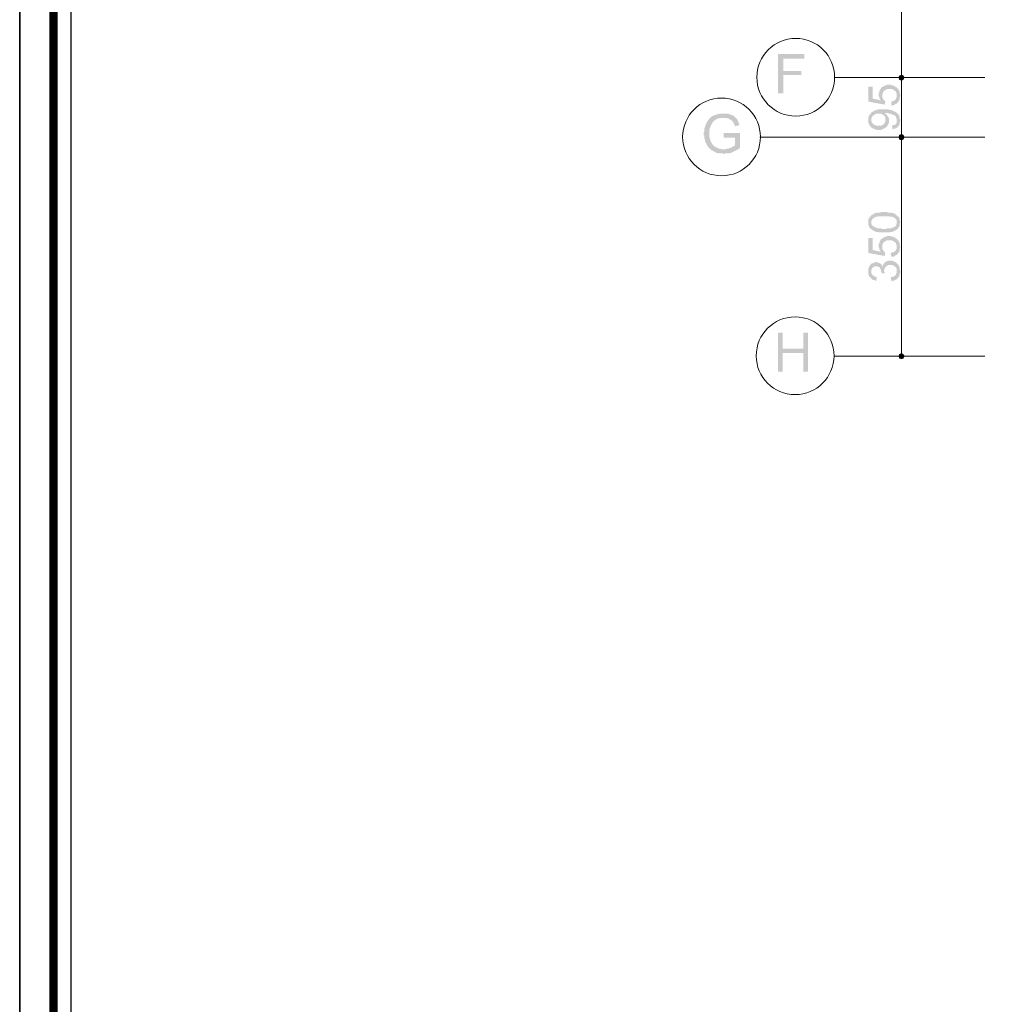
# Model space of a CAD drawing. Header units: metres. Extents: x 5.7 to 89.8, y 4 to 63.5.
# Tile 2 of 20: x 5.7 to 21.4, y 33.7 to 49.5. Entities that reach past the tile are written whole.
import ezdxf

# ---------------------------------------------------------------- set-up
doc = ezdxf.new("R2010")
doc.units = ezdxf.units.M
doc.header["$MEASUREMENT"] = 0
for name, color, linetype in [('PDF13_ax', 7, 'Continuous'), ('PDF13_dim', 7, 'Continuous'), ('PDF13_KADR', 7, 'Continuous'), ('PDF13_textt', 7, 'Continuous'), ('PDF13_W', 7, 'Continuous')]:
    doc.layers.add(name, color=color, linetype=linetype)

msp = doc.modelspace()

# ---------------------------------------------------------------- hatches: boundary and pattern name
at = {"layer": 'PDF13_dim', "transparency": 33554559}
for points in [[(19.612, 48.095), (19.612, 48.162), (19.612, 48.162), (19.622, 48.162), (19.632, 48.172), (19.641, 48.172), (19.641, 48.172), (19.651, 48.172), (19.66, 48.182), (19.66, 48.182), (19.67, 48.182), (19.67, 48.191), (19.68, 48.191), (19.68, 48.201), (19.68, 48.201), (19.689, 48.211), (19.689, 48.211), (19.689, 48.22), (19.699, 48.23), (19.699, 48.23), (19.699, 48.239), (19.699, 48.249), (19.699, 48.249), (19.699, 48.259), (19.699, 48.259), (19.699, 48.268), (19.699, 48.278), (19.699, 48.278), (19.699, 48.288), (19.699, 48.297), (19.699, 48.297), (19.689, 48.307), (19.689, 48.307), (19.689, 48.317), (19.68, 48.326), (19.68, 48.326), (19.67, 48.336), (19.67, 48.336), (19.66, 48.336), (19.66, 48.345), (19.651, 48.345), (19.651, 48.345), (19.641, 48.355), (19.632, 48.355), (19.632, 48.355), (19.622, 48.365), (19.612, 48.365), (19.612, 48.365), (19.603, 48.365), (19.593, 48.365), (19.593, 48.365), (19.583, 48.365), (19.583, 48.365), (19.574, 48.365), (19.564, 48.365), (19.555, 48.365), (19.555, 48.365), (19.545, 48.365), (19.535, 48.355), (19.535, 48.355), (19.526, 48.355), (19.516, 48.355), (19.516, 48.345), (19.506, 48.345), (19.506, 48.345), (19.497, 48.336), (19.497, 48.336), (19.497, 48.336), (19.487, 48.326), (19.487, 48.317), (19.477, 48.317), (19.477, 48.307), (19.477, 48.307), (19.477, 48.297), (19.468, 48.288), (19.468, 48.288), (19.468, 48.278), (19.468, 48.268), (19.468, 48.259), (19.468, 48.259), (19.468, 48.249), (19.468, 48.249), (19.468, 48.239), (19.468, 48.23), (19.468, 48.22), (19.477, 48.22), (19.477, 48.211), (19.477, 48.201), (19.477, 48.201), (19.487, 48.201), (19.487, 48.191), (19.497, 48.191), (19.497, 48.182), (19.506, 48.182), (19.506, 48.172), (19.516, 48.172), (19.516, 48.172), (19.506, 48.114), (19.246, 48.162), (19.246, 48.403), (19.314, 48.403), (19.314, 48.211), (19.449, 48.182), (19.439, 48.191), (19.439, 48.191), (19.429, 48.201), (19.429, 48.201), (19.429, 48.211), (19.42, 48.22), (19.42, 48.22), (19.42, 48.23), (19.42, 48.239), (19.42, 48.239), (19.41, 48.249), (19.41, 48.259), (19.41, 48.268), (19.41, 48.268), (19.41, 48.278), (19.41, 48.278), (19.41, 48.288), (19.41, 48.297), (19.42, 48.307), (19.42, 48.307), (19.42, 48.317), (19.42, 48.326), (19.42, 48.326), (19.42, 48.336), (19.429, 48.345), (19.429, 48.345), (19.429, 48.355), (19.439, 48.355), (19.439, 48.365), (19.449, 48.374), (19.449, 48.374), (19.449, 48.384), (19.458, 48.384), (19.458, 48.384), (19.458, 48.394), (19.468, 48.394), (19.477, 48.403), (19.477, 48.403), (19.487, 48.403), (19.487, 48.413), (19.497, 48.413), (19.497, 48.413), (19.506, 48.422), (19.516, 48.422), (19.516, 48.422), (19.526, 48.422), (19.535, 48.422), (19.535, 48.432), (19.545, 48.432), (19.555, 48.432), (19.564, 48.432), (19.564, 48.432), (19.574, 48.432), (19.583, 48.432), (19.593, 48.432), (19.593, 48.432), (19.603, 48.432), (19.612, 48.432), (19.612, 48.422), (19.622, 48.422), (19.632, 48.422), (19.641, 48.422), (19.641, 48.422), (19.651, 48.413), (19.651, 48.413), (19.66, 48.413), (19.67, 48.403), (19.67, 48.403), (19.68, 48.403), (19.68, 48.394), (19.689, 48.394), (19.689, 48.394), (19.699, 48.384), (19.699, 48.384), (19.709, 48.374), (19.709, 48.374), (19.718, 48.365), (19.718, 48.365), (19.728, 48.355), (19.728, 48.355), (19.728, 48.345), (19.738, 48.345), (19.738, 48.336), (19.738, 48.326), (19.738, 48.326), (19.747, 48.317), (19.747, 48.307), (19.747, 48.307), (19.747, 48.297), (19.747, 48.288), (19.747, 48.288), (19.757, 48.278), (19.757, 48.268), (19.757, 48.259), (19.757, 48.259), (19.757, 48.249), (19.757, 48.249), (19.747, 48.239), (19.747, 48.23), (19.747, 48.22), (19.747, 48.22), (19.747, 48.211), (19.747, 48.201), (19.747, 48.201), (19.738, 48.191), (19.738, 48.182), (19.738, 48.182), (19.728, 48.172), (19.728, 48.162), (19.728, 48.162), (19.718, 48.153), (19.718, 48.153), (19.718, 48.153), (19.709, 48.143), (19.709, 48.143), (19.699, 48.134), (19.699, 48.134), (19.689, 48.124), (19.68, 48.124), (19.68, 48.124), (19.67, 48.114), (19.67, 48.114), (19.66, 48.114), (19.651, 48.105), (19.651, 48.105), (19.641, 48.105), (19.632, 48.105), (19.632, 48.105), (19.622, 48.105), (19.612, 48.095)], [(19.612, 45.687), (19.603, 45.745), (19.612, 45.745), (19.622, 45.755), (19.632, 45.755), (19.641, 45.755), (19.641, 45.755), (19.651, 45.755), (19.651, 45.764), (19.66, 45.764), (19.67, 45.774), (19.67, 45.774), (19.68, 45.774), (19.68, 45.784), (19.68, 45.784), (19.689, 45.793), (19.689, 45.793), (19.689, 45.803), (19.699, 45.812), (19.699, 45.812), (19.699, 45.822), (19.699, 45.832), (19.699, 45.832), (19.699, 45.841), (19.699, 45.841), (19.699, 45.851), (19.699, 45.861), (19.699, 45.861), (19.699, 45.87), (19.699, 45.88), (19.689, 45.88), (19.689, 45.889), (19.689, 45.899), (19.68, 45.899), (19.68, 45.909), (19.68, 45.909), (19.67, 45.918), (19.67, 45.918), (19.66, 45.918), (19.66, 45.928), (19.651, 45.928), (19.651, 45.938), (19.641, 45.938), (19.632, 45.938), (19.632, 45.938), (19.622, 45.947), (19.612, 45.947), (19.612, 45.947), (19.603, 45.947), (19.593, 45.947), (19.583, 45.947), (19.583, 45.947), (19.583, 45.947), (19.574, 45.947), (19.564, 45.947), (19.555, 45.947), (19.555, 45.947), (19.545, 45.947), (19.535, 45.947), (19.526, 45.938), (19.526, 45.938), (19.516, 45.938), (19.516, 45.928), (19.506, 45.928), (19.506, 45.928), (19.497, 45.918), (19.497, 45.918), (19.497, 45.918), (19.487, 45.909), (19.487, 45.909), (19.477, 45.899), (19.477, 45.889), (19.477, 45.889), (19.468, 45.88), (19.468, 45.87), (19.468, 45.87), (19.468, 45.861), (19.468, 45.851), (19.468, 45.851), (19.468, 45.841), (19.468, 45.832), (19.468, 45.832), (19.468, 45.822), (19.468, 45.812), (19.468, 45.803), (19.477, 45.803), (19.477, 45.793), (19.477, 45.793), (19.477, 45.793), (19.487, 45.784), (19.487, 45.774), (19.497, 45.774), (19.497, 45.764), (19.497, 45.764), (19.506, 45.755), (19.516, 45.755), (19.516, 45.755), (19.506, 45.697), (19.246, 45.745), (19.246, 45.986), (19.314, 45.986), (19.314, 45.793), (19.439, 45.764), (19.439, 45.774), (19.439, 45.774), (19.429, 45.784), (19.429, 45.793), (19.429, 45.793), (19.42, 45.803), (19.42, 45.812), (19.42, 45.812), (19.42, 45.822), (19.42, 45.832), (19.41, 45.832), (19.41, 45.841), (19.41, 45.851), (19.41, 45.851), (19.41, 45.861), (19.41, 45.87), (19.41, 45.87), (19.41, 45.88), (19.41, 45.889), (19.42, 45.889), (19.42, 45.899), (19.42, 45.909), (19.42, 45.909), (19.42, 45.918), (19.429, 45.928), (19.429, 45.928), (19.429, 45.938), (19.439, 45.938), (19.439, 45.947), (19.439, 45.957), (19.449, 45.957), (19.449, 45.967), (19.458, 45.967), (19.458, 45.967), (19.458, 45.976), (19.468, 45.976), (19.477, 45.986), (19.477, 45.986), (19.487, 45.986), (19.487, 45.995), (19.497, 45.995), (19.497, 45.995), (19.506, 46.005), (19.516, 46.005), (19.516, 46.005), (19.526, 46.005), (19.535, 46.005), (19.535, 46.015), (19.545, 46.015), (19.555, 46.015), (19.564, 46.015), (19.564, 46.015), (19.574, 46.015), (19.583, 46.015), (19.593, 46.015), (19.593, 46.015), (19.603, 46.015), (19.612, 46.015), (19.612, 46.005), (19.622, 46.005), (19.632, 46.005), (19.632, 46.005), (19.641, 46.005), (19.651, 45.995), (19.651, 45.995), (19.66, 45.995), (19.67, 45.995), (19.67, 45.986), (19.68, 45.986), (19.68, 45.976), (19.689, 45.976), (19.689, 45.976), (19.699, 45.967), (19.699, 45.967), (19.709, 45.957), (19.709, 45.957), (19.718, 45.947), (19.718, 45.947), (19.728, 45.938), (19.728, 45.938), (19.728, 45.928), (19.738, 45.928), (19.738, 45.918), (19.738, 45.909), (19.738, 45.909), (19.747, 45.899), (19.747, 45.889), (19.747, 45.889), (19.747, 45.88), (19.747, 45.87), (19.747, 45.87), (19.747, 45.861), (19.757, 45.851), (19.757, 45.841), (19.757, 45.841), (19.757, 45.832), (19.747, 45.832), (19.747, 45.822), (19.747, 45.812), (19.747, 45.803), (19.747, 45.803), (19.747, 45.793), (19.747, 45.784), (19.747, 45.784), (19.738, 45.774), (19.738, 45.764), (19.738, 45.764), (19.728, 45.755), (19.728, 45.755), (19.728, 45.745), (19.718, 45.735), (19.718, 45.735), (19.718, 45.735), (19.709, 45.726), (19.709, 45.726), (19.699, 45.716), (19.699, 45.716), (19.689, 45.706), (19.68, 45.706), (19.68, 45.706), (19.67, 45.697), (19.67, 45.697), (19.66, 45.697), (19.651, 45.687), (19.651, 45.687), (19.641, 45.687), (19.632, 45.687), (19.632, 45.687), (19.622, 45.687), (19.612, 45.687)], [(19.612, 45.292), (19.603, 45.36), (19.612, 45.36), (19.622, 45.36), (19.632, 45.36), (19.632, 45.36), (19.641, 45.369), (19.651, 45.369), (19.651, 45.369), (19.66, 45.379), (19.66, 45.379), (19.67, 45.379), (19.67, 45.389), (19.68, 45.389), (19.68, 45.389), (19.68, 45.398), (19.689, 45.398), (19.689, 45.408), (19.689, 45.418), (19.699, 45.418), (19.699, 45.427), (19.699, 45.437), (19.699, 45.437), (19.699, 45.446), (19.699, 45.456), (19.699, 45.456), (19.699, 45.466), (19.699, 45.475), (19.699, 45.485), (19.699, 45.485), (19.699, 45.495), (19.689, 45.504), (19.689, 45.504), (19.689, 45.514), (19.68, 45.514), (19.68, 45.523), (19.67, 45.523), (19.67, 45.533), (19.66, 45.533), (19.66, 45.543), (19.651, 45.543), (19.641, 45.543), (19.641, 45.552), (19.632, 45.552), (19.622, 45.552), (19.622, 45.552), (19.612, 45.552), (19.603, 45.552), (19.603, 45.552), (19.593, 45.552), (19.593, 45.552), (19.583, 45.552), (19.574, 45.552), (19.574, 45.552), (19.564, 45.552), (19.555, 45.552), (19.555, 45.543), (19.545, 45.543), (19.535, 45.543), (19.535, 45.533), (19.526, 45.533), (19.526, 45.533), (19.526, 45.523), (19.516, 45.523), (19.516, 45.514), (19.516, 45.504), (19.506, 45.504), (19.506, 45.495), (19.506, 45.485), (19.506, 45.485), (19.497, 45.475), (19.497, 45.466), (19.497, 45.466), (19.497, 45.456), (19.497, 45.456), (19.497, 45.446), (19.506, 45.437), (19.506, 45.437), (19.506, 45.427), (19.506, 45.418), (19.506, 45.418), (19.449, 45.418), (19.458, 45.427), (19.458, 45.437), (19.458, 45.437), (19.449, 45.446), (19.449, 45.456), (19.449, 45.456), (19.449, 45.466), (19.449, 45.475), (19.449, 45.475), (19.439, 45.485), (19.439, 45.495), (19.439, 45.495), (19.429, 45.504), (19.429, 45.504), (19.429, 45.514), (19.42, 45.514), (19.42, 45.523), (19.41, 45.523), (19.4, 45.523), (19.4, 45.533), (19.391, 45.533), (19.381, 45.533), (19.381, 45.533), (19.372, 45.533), (19.362, 45.533), (19.352, 45.533), (19.352, 45.533), (19.343, 45.533), (19.333, 45.523), (19.333, 45.523), (19.323, 45.523), (19.323, 45.514), (19.314, 45.514), (19.314, 45.514), (19.314, 45.504), (19.304, 45.504), (19.304, 45.495), (19.304, 45.485), (19.295, 45.485), (19.295, 45.475), (19.295, 45.466), (19.295, 45.466), (19.295, 45.456), (19.295, 45.456), (19.295, 45.446), (19.295, 45.437), (19.295, 45.427), (19.295, 45.427), (19.295, 45.418), (19.304, 45.408), (19.304, 45.408), (19.304, 45.398), (19.314, 45.398), (19.314, 45.389), (19.323, 45.389), (19.323, 45.389), (19.333, 45.379), (19.333, 45.379), (19.343, 45.379), (19.343, 45.369), (19.352, 45.369), (19.362, 45.369), (19.362, 45.369), (19.372, 45.36), (19.381, 45.36), (19.381, 45.36), (19.372, 45.302), (19.362, 45.302), (19.352, 45.302), (19.352, 45.302), (19.343, 45.312), (19.333, 45.312), (19.333, 45.312), (19.323, 45.312), (19.314, 45.321), (19.314, 45.321), (19.304, 45.321), (19.304, 45.331), (19.295, 45.331), (19.295, 45.34), (19.285, 45.34), (19.285, 45.35), (19.275, 45.35), (19.275, 45.35), (19.275, 45.36), (19.266, 45.36), (19.266, 45.369), (19.256, 45.369), (19.256, 45.379), (19.256, 45.389), (19.256, 45.389), (19.246, 45.398), (19.246, 45.408), (19.246, 45.408), (19.246, 45.418), (19.246, 45.427), (19.246, 45.427), (19.246, 45.437), (19.246, 45.446), (19.246, 45.446), (19.246, 45.456), (19.246, 45.466), (19.246, 45.475), (19.246, 45.475), (19.246, 45.485), (19.246, 45.495), (19.246, 45.495), (19.246, 45.504), (19.256, 45.514), (19.256, 45.514), (19.256, 45.523), (19.256, 45.523), (19.266, 45.533), (19.266, 45.543), (19.266, 45.543), (19.275, 45.552), (19.275, 45.552), (19.285, 45.562), (19.285, 45.562), (19.295, 45.572), (19.295, 45.572), (19.304, 45.581), (19.304, 45.581), (19.314, 45.581), (19.323, 45.581), (19.323, 45.591), (19.333, 45.591), (19.343, 45.591), (19.343, 45.591), (19.352, 45.591), (19.362, 45.601), (19.362, 45.601), (19.372, 45.601), (19.381, 45.601), (19.381, 45.601), (19.391, 45.591), (19.4, 45.591), (19.41, 45.591), (19.41, 45.591), (19.42, 45.591), (19.42, 45.581), (19.429, 45.581), (19.429, 45.581), (19.439, 45.572), (19.439, 45.572), (19.449, 45.572), (19.449, 45.562), (19.458, 45.562), (19.458, 45.552), (19.468, 45.543), (19.468, 45.543), (19.468, 45.533), (19.477, 45.523), (19.477, 45.533), (19.477, 45.543), (19.477, 45.552), (19.477, 45.552), (19.487, 45.562), (19.487, 45.572), (19.497, 45.572), (19.497, 45.581), (19.497, 45.581), (19.506, 45.591), (19.506, 45.591), (19.516, 45.601), (19.516, 45.601), (19.516, 45.601), (19.526, 45.601), (19.535, 45.61), (19.535, 45.61), (19.545, 45.61), (19.555, 45.62), (19.555, 45.62), (19.564, 45.62), (19.574, 45.62), (19.574, 45.62), (19.583, 45.62), (19.593, 45.62), (19.593, 45.62), (19.603, 45.62), (19.612, 45.62), (19.612, 45.62), (19.622, 45.62), (19.632, 45.62), (19.641, 45.62), (19.641, 45.61), (19.651, 45.61), (19.66, 45.61), (19.66, 45.61), (19.67, 45.601), (19.67, 45.601), (19.68, 45.601), (19.689, 45.591), (19.689, 45.591), (19.699, 45.581), (19.699, 45.581), (19.709, 45.572), (19.709, 45.572), (19.709, 45.572), (19.718, 45.562), (19.718, 45.562), (19.728, 45.552), (19.728, 45.552), (19.728, 45.543), (19.738, 45.533), (19.738, 45.533), (19.738, 45.523), (19.738, 45.514), (19.747, 45.514), (19.747, 45.504), (19.747, 45.495), (19.747, 45.495), (19.747, 45.485), (19.747, 45.475), (19.757, 45.475), (19.757, 45.466), (19.757, 45.456), (19.757, 45.456), (19.757, 45.446), (19.757, 45.437), (19.747, 45.427), (19.747, 45.427), (19.747, 45.418), (19.747, 45.408), (19.747, 45.408), (19.747, 45.398), (19.738, 45.389), (19.738, 45.389), (19.738, 45.379), (19.738, 45.369), (19.728, 45.369), (19.728, 45.36), (19.728, 45.36), (19.718, 45.35), (19.718, 45.35), (19.718, 45.34), (19.709, 45.34), (19.709, 45.331), (19.699, 45.331), (19.689, 45.321), (19.689, 45.321), (19.68, 45.321), (19.68, 45.312), (19.67, 45.312), (19.67, 45.312), (19.66, 45.302), (19.651, 45.302), (19.651, 45.302), (19.641, 45.302), (19.632, 45.302), (19.622, 45.292), (19.622, 45.292), (19.612, 45.292)]]:
    msp.add_hatch(color=256, dxfattribs=at).paths.add_polyline_path(points)
h = msp.add_hatch(color=256, dxfattribs=at)
h.paths.add_polyline_path([(19.632, 47.719), (19.622, 47.777), (19.632, 47.777), (19.641, 47.787), (19.651, 47.787), (19.651, 47.787), (19.66, 47.787), (19.66, 47.796), (19.67, 47.796), (19.68, 47.796), (19.68, 47.806), (19.68, 47.806), (19.689, 47.816), (19.689, 47.816), (19.699, 47.825), (19.699, 47.825), (19.699, 47.835), (19.699, 47.845), (19.699, 47.854), (19.699, 47.854), (19.699, 47.864), (19.699, 47.873), (19.699, 47.873), (19.699, 47.883), (19.699, 47.893), (19.699, 47.893), (19.689, 47.902), (19.689, 47.912), (19.689, 47.912), (19.689, 47.922), (19.68, 47.922), (19.68, 47.931), (19.67, 47.931), (19.67, 47.941), (19.66, 47.941), (19.651, 47.951), (19.651, 47.951), (19.651, 47.951), (19.641, 47.951), (19.641, 47.951), (19.632, 47.96), (19.622, 47.96), (19.622, 47.96), (19.612, 47.96), (19.603, 47.97), (19.593, 47.97), (19.593, 47.97), (19.593, 47.97), (19.583, 47.97), (19.574, 47.97), (19.564, 47.979), (19.564, 47.979), (19.555, 47.979), (19.545, 47.979), (19.545, 47.979), (19.535, 47.979), (19.526, 47.979), (19.526, 47.979), (19.516, 47.979), (19.506, 47.979), (19.516, 47.97), (19.516, 47.97), (19.526, 47.97), (19.526, 47.96), (19.535, 47.96), (19.535, 47.951), (19.545, 47.951), (19.545, 47.941), (19.555, 47.931), (19.555, 47.931), (19.555, 47.931), (19.564, 47.922), (19.564, 47.912), (19.564, 47.912), (19.564, 47.902), (19.574, 47.893), (19.574, 47.893), (19.574, 47.883), (19.574, 47.873), (19.574, 47.873), (19.574, 47.864), (19.574, 47.854), (19.574, 47.854), (19.574, 47.845), (19.574, 47.835), (19.574, 47.835), (19.574, 47.825), (19.574, 47.816), (19.564, 47.816), (19.564, 47.806), (19.564, 47.796), (19.564, 47.796), (19.555, 47.787), (19.555, 47.777), (19.545, 47.777), (19.545, 47.768), (19.545, 47.768), (19.535, 47.758), (19.535, 47.758), (19.526, 47.758), (19.526, 47.748), (19.516, 47.748), (19.516, 47.739), (19.506, 47.739), (19.506, 47.739), (19.497, 47.729), (19.497, 47.729), (19.487, 47.729), (19.477, 47.719), (19.477, 47.719), (19.468, 47.719), (19.458, 47.719), (19.458, 47.719), (19.449, 47.71), (19.439, 47.71), (19.429, 47.71), (19.429, 47.71), (19.42, 47.71), (19.41, 47.71), (19.4, 47.71), (19.4, 47.71), (19.391, 47.71), (19.381, 47.71), (19.372, 47.71), (19.372, 47.719), (19.362, 47.719), (19.352, 47.719), (19.343, 47.719), (19.343, 47.719), (19.333, 47.729), (19.333, 47.729), (19.323, 47.729), (19.314, 47.729), (19.314, 47.739), (19.304, 47.739), (19.304, 47.748), (19.295, 47.748), (19.295, 47.748), (19.285, 47.758), (19.285, 47.758), (19.275, 47.768), (19.275, 47.768), (19.275, 47.777), (19.266, 47.777), (19.266, 47.787), (19.256, 47.796), (19.256, 47.796), (19.256, 47.806), (19.256, 47.816), (19.246, 47.816), (19.246, 47.825), (19.246, 47.835), (19.246, 47.835), (19.246, 47.845), (19.246, 47.854), (19.246, 47.854), (19.246, 47.864), (19.246, 47.864), (19.246, 47.873), (19.246, 47.883), (19.246, 47.893), (19.246, 47.893), (19.246, 47.902), (19.246, 47.912), (19.246, 47.912), (19.246, 47.922), (19.256, 47.931), (19.256, 47.931), (19.256, 47.941), (19.266, 47.951), (19.266, 47.951), (19.266, 47.96), (19.275, 47.96), (19.275, 47.97), (19.285, 47.97), (19.285, 47.979), (19.285, 47.979), (19.295, 47.989), (19.304, 47.989), (19.304, 47.999), (19.314, 47.999), (19.314, 48.008), (19.323, 48.008), (19.333, 48.008), (19.333, 48.018), (19.343, 48.018), (19.343, 48.018), (19.352, 48.018), (19.352, 48.018), (19.362, 48.028), (19.362, 48.028), (19.372, 48.028), (19.372, 48.028), (19.381, 48.028), (19.391, 48.028), (19.391, 48.037), (19.4, 48.037), (19.41, 48.037), (19.41, 48.037), (19.42, 48.037), (19.429, 48.037), (19.439, 48.037), (19.449, 48.037), (19.449, 48.037), (19.458, 48.037), (19.468, 48.037), (19.477, 48.037), (19.487, 48.037), (19.497, 48.037), (19.497, 48.037), (19.506, 48.037), (19.516, 48.037), (19.526, 48.037), (19.535, 48.037), (19.545, 48.037), (19.545, 48.037), (19.555, 48.037), (19.564, 48.037), (19.574, 48.037), (19.574, 48.037), (19.583, 48.028), (19.593, 48.028), (19.593, 48.028), (19.603, 48.028), (19.612, 48.028), (19.612, 48.028), (19.622, 48.028), (19.622, 48.018), (19.632, 48.018), (19.632, 48.018), (19.641, 48.018), (19.641, 48.018), (19.651, 48.008), (19.66, 48.008), (19.66, 48.008), (19.67, 47.999), (19.68, 47.999), (19.68, 47.999), (19.689, 47.989), (19.689, 47.989), (19.699, 47.979), (19.699, 47.979), (19.709, 47.979), (19.709, 47.97), (19.718, 47.97), (19.718, 47.96), (19.718, 47.96), (19.728, 47.951), (19.728, 47.941), (19.738, 47.941), (19.738, 47.931), (19.738, 47.931), (19.738, 47.922), (19.747, 47.912), (19.747, 47.912), (19.747, 47.902), (19.747, 47.893), (19.747, 47.893), (19.747, 47.883), (19.757, 47.873), (19.757, 47.864), (19.757, 47.864), (19.757, 47.854), (19.757, 47.845), (19.747, 47.835), (19.747, 47.835), (19.747, 47.825), (19.747, 47.816), (19.747, 47.806), (19.747, 47.806), (19.738, 47.796), (19.738, 47.796), (19.738, 47.787), (19.728, 47.777), (19.728, 47.777), (19.728, 47.768), (19.718, 47.768), (19.718, 47.768), (19.718, 47.758), (19.709, 47.758), (19.709, 47.748), (19.699, 47.748), (19.699, 47.739), (19.689, 47.739), (19.68, 47.739), (19.68, 47.729), (19.67, 47.729), (19.67, 47.729), (19.66, 47.729), (19.651, 47.729), (19.641, 47.719), (19.641, 47.719), (19.632, 47.719), (19.632, 47.719)], flags=0)
h.paths.add_polyline_path([(19.41, 47.97), (19.4, 47.97), (19.391, 47.97), (19.381, 47.97), (19.381, 47.97), (19.372, 47.97), (19.362, 47.97), (19.362, 47.96), (19.352, 47.96), (19.343, 47.96), (19.343, 47.951), (19.333, 47.951), (19.333, 47.951), (19.323, 47.941), (19.323, 47.941), (19.323, 47.941), (19.314, 47.931), (19.314, 47.931), (19.304, 47.922), (19.304, 47.912), (19.304, 47.912), (19.295, 47.902), (19.295, 47.902), (19.295, 47.893), (19.295, 47.883), (19.295, 47.873), (19.295, 47.873), (19.295, 47.864), (19.295, 47.864), (19.295, 47.854), (19.295, 47.845), (19.295, 47.845), (19.304, 47.835), (19.304, 47.835), (19.304, 47.825), (19.314, 47.816), (19.314, 47.816), (19.323, 47.806), (19.323, 47.806), (19.333, 47.796), (19.333, 47.796), (19.343, 47.796), (19.352, 47.787), (19.352, 47.787), (19.362, 47.787), (19.362, 47.777), (19.372, 47.777), (19.381, 47.777), (19.381, 47.777), (19.391, 47.777), (19.4, 47.777), (19.41, 47.777), (19.41, 47.777), (19.42, 47.777), (19.429, 47.777), (19.439, 47.777), (19.439, 47.777), (19.449, 47.777), (19.458, 47.777), (19.458, 47.787), (19.468, 47.787), (19.468, 47.787), (19.477, 47.796), (19.487, 47.796), (19.487, 47.796), (19.487, 47.806), (19.497, 47.806), (19.497, 47.816), (19.506, 47.816), (19.506, 47.825), (19.506, 47.825), (19.516, 47.835), (19.516, 47.845), (19.516, 47.845), (19.516, 47.854), (19.516, 47.864), (19.516, 47.873), (19.516, 47.873), (19.516, 47.883), (19.516, 47.893), (19.516, 47.893), (19.516, 47.902), (19.516, 47.912), (19.516, 47.912), (19.506, 47.922), (19.506, 47.922), (19.506, 47.931), (19.497, 47.941), (19.497, 47.941), (19.487, 47.941), (19.487, 47.951), (19.477, 47.951), (19.477, 47.951), (19.468, 47.96), (19.468, 47.96), (19.458, 47.96), (19.449, 47.97), (19.449, 47.97), (19.439, 47.97), (19.429, 47.97), (19.42, 47.97), (19.42, 47.97), (19.41, 47.97), (19.41, 47.97)], flags=0)
h = msp.add_hatch(color=256, dxfattribs=at)
h.paths.add_polyline_path([(19.497, 46.072), (19.487, 46.072), (19.477, 46.072), (19.468, 46.072), (19.468, 46.072), (19.458, 46.072), (19.449, 46.072), (19.439, 46.072), (19.429, 46.072), (19.429, 46.072), (19.42, 46.072), (19.41, 46.072), (19.41, 46.072), (19.4, 46.082), (19.391, 46.082), (19.391, 46.082), (19.381, 46.082), (19.372, 46.082), (19.372, 46.082), (19.362, 46.082), (19.362, 46.092), (19.352, 46.092), (19.343, 46.092), (19.343, 46.092), (19.333, 46.101), (19.323, 46.101), (19.323, 46.101), (19.314, 46.111), (19.304, 46.111), (19.304, 46.111), (19.295, 46.121), (19.295, 46.121), (19.285, 46.13), (19.285, 46.13), (19.275, 46.14), (19.275, 46.14), (19.275, 46.14), (19.266, 46.15), (19.266, 46.15), (19.256, 46.159), (19.256, 46.169), (19.256, 46.169), (19.256, 46.178), (19.246, 46.188), (19.246, 46.188), (19.246, 46.198), (19.246, 46.207), (19.246, 46.207), (19.246, 46.217), (19.246, 46.227), (19.246, 46.236), (19.246, 46.236), (19.246, 46.246), (19.246, 46.246), (19.246, 46.255), (19.246, 46.265), (19.246, 46.265), (19.246, 46.275), (19.246, 46.284), (19.246, 46.294), (19.256, 46.294), (19.256, 46.304), (19.256, 46.304), (19.266, 46.313), (19.266, 46.313), (19.266, 46.323), (19.275, 46.323), (19.275, 46.332), (19.285, 46.332), (19.285, 46.342), (19.295, 46.342), (19.295, 46.352), (19.304, 46.352), (19.304, 46.352), (19.314, 46.361), (19.314, 46.361), (19.323, 46.361), (19.323, 46.371), (19.333, 46.371), (19.343, 46.371), (19.343, 46.371), (19.352, 46.381), (19.362, 46.381), (19.372, 46.381), (19.372, 46.381), (19.381, 46.39), (19.381, 46.39), (19.391, 46.39), (19.391, 46.39), (19.4, 46.39), (19.41, 46.39), (19.41, 46.39), (19.42, 46.39), (19.429, 46.39), (19.429, 46.39), (19.439, 46.39), (19.449, 46.4), (19.458, 46.4), (19.468, 46.4), (19.468, 46.4), (19.477, 46.4), (19.487, 46.4), (19.497, 46.4), (19.497, 46.4), (19.506, 46.4), (19.516, 46.4), (19.526, 46.4), (19.526, 46.4), (19.535, 46.4), (19.545, 46.4), (19.555, 46.39), (19.564, 46.39), (19.564, 46.39), (19.574, 46.39), (19.583, 46.39), (19.583, 46.39), (19.593, 46.39), (19.603, 46.39), (19.603, 46.39), (19.612, 46.39), (19.622, 46.381), (19.622, 46.381), (19.632, 46.381), (19.632, 46.381), (19.641, 46.381), (19.651, 46.381), (19.651, 46.371), (19.66, 46.371), (19.67, 46.371), (19.67, 46.361), (19.68, 46.361), (19.689, 46.361), (19.689, 46.352), (19.699, 46.352), (19.699, 46.342), (19.709, 46.342), (19.709, 46.332), (19.718, 46.332), (19.718, 46.332), (19.718, 46.323), (19.728, 46.323), (19.728, 46.313), (19.738, 46.313), (19.738, 46.304), (19.738, 46.294), (19.747, 46.294), (19.747, 46.284), (19.747, 46.275), (19.747, 46.275), (19.747, 46.265), (19.747, 46.255), (19.747, 46.255), (19.757, 46.246), (19.757, 46.236), (19.757, 46.236), (19.757, 46.227), (19.747, 46.217), (19.747, 46.207), (19.747, 46.207), (19.747, 46.198), (19.747, 46.188), (19.747, 46.188), (19.747, 46.178), (19.738, 46.169), (19.738, 46.169), (19.738, 46.159), (19.728, 46.159), (19.728, 46.15), (19.728, 46.15), (19.718, 46.14), (19.718, 46.13), (19.709, 46.13), (19.709, 46.13), (19.699, 46.121), (19.699, 46.121), (19.699, 46.121), (19.689, 46.111), (19.689, 46.111), (19.68, 46.111), (19.68, 46.101), (19.67, 46.101), (19.67, 46.101), (19.66, 46.101), (19.66, 46.092), (19.651, 46.092), (19.651, 46.092), (19.641, 46.092), (19.632, 46.092), (19.632, 46.082), (19.622, 46.082), (19.612, 46.082), (19.612, 46.082), (19.603, 46.082), (19.593, 46.082), (19.583, 46.072), (19.583, 46.072), (19.574, 46.072), (19.564, 46.072), (19.555, 46.072), (19.545, 46.072), (19.545, 46.072), (19.535, 46.072), (19.526, 46.072), (19.516, 46.072), (19.506, 46.072), (19.497, 46.072)], flags=0)
h.paths.add_polyline_path([(19.497, 46.13), (19.506, 46.13), (19.516, 46.13), (19.526, 46.13), (19.535, 46.13), (19.545, 46.14), (19.555, 46.14), (19.564, 46.14), (19.574, 46.14), (19.574, 46.14), (19.583, 46.14), (19.593, 46.14), (19.603, 46.14), (19.603, 46.14), (19.612, 46.14), (19.622, 46.15), (19.622, 46.15), (19.632, 46.15), (19.632, 46.15), (19.641, 46.15), (19.641, 46.15), (19.651, 46.159), (19.651, 46.159), (19.66, 46.159), (19.66, 46.159), (19.66, 46.159), (19.67, 46.169), (19.67, 46.169), (19.68, 46.178), (19.68, 46.178), (19.689, 46.188), (19.689, 46.198), (19.689, 46.198), (19.699, 46.207), (19.699, 46.207), (19.699, 46.217), (19.699, 46.227), (19.699, 46.227), (19.699, 46.236), (19.699, 46.236), (19.699, 46.246), (19.699, 46.255), (19.699, 46.255), (19.699, 46.265), (19.689, 46.275), (19.689, 46.275), (19.689, 46.284), (19.68, 46.284), (19.68, 46.294), (19.67, 46.294), (19.67, 46.304), (19.66, 46.304), (19.66, 46.304), (19.651, 46.313), (19.651, 46.313), (19.641, 46.313), (19.641, 46.313), (19.632, 46.313), (19.632, 46.323), (19.622, 46.323), (19.622, 46.323), (19.612, 46.323), (19.603, 46.323), (19.603, 46.323), (19.593, 46.323), (19.583, 46.332), (19.583, 46.332), (19.574, 46.332), (19.564, 46.332), (19.555, 46.332), (19.545, 46.332), (19.535, 46.332), (19.526, 46.332), (19.516, 46.332), (19.506, 46.332), (19.497, 46.332), (19.497, 46.332), (19.487, 46.332), (19.477, 46.332), (19.468, 46.332), (19.458, 46.332), (19.449, 46.332), (19.439, 46.332), (19.429, 46.332), (19.429, 46.332), (19.42, 46.332), (19.41, 46.332), (19.4, 46.332), (19.4, 46.323), (19.391, 46.323), (19.381, 46.323), (19.381, 46.323), (19.372, 46.323), (19.362, 46.323), (19.362, 46.323), (19.352, 46.313), (19.352, 46.313), (19.343, 46.313), (19.343, 46.313), (19.343, 46.313), (19.333, 46.304), (19.333, 46.304), (19.323, 46.304), (19.323, 46.294), (19.314, 46.294), (19.314, 46.284), (19.304, 46.284), (19.304, 46.275), (19.304, 46.265), (19.295, 46.265), (19.295, 46.255), (19.295, 46.255), (19.295, 46.246), (19.295, 46.236), (19.295, 46.236), (19.295, 46.227), (19.295, 46.217), (19.295, 46.217), (19.295, 46.207), (19.295, 46.198), (19.304, 46.198), (19.304, 46.188), (19.314, 46.188), (19.314, 46.178), (19.314, 46.178), (19.323, 46.169), (19.333, 46.169), (19.333, 46.159), (19.333, 46.159), (19.343, 46.159), (19.343, 46.159), (19.352, 46.159), (19.352, 46.15), (19.362, 46.15), (19.362, 46.15), (19.372, 46.15), (19.381, 46.15), (19.381, 46.14), (19.391, 46.14), (19.4, 46.14), (19.4, 46.14), (19.41, 46.14), (19.42, 46.14), (19.429, 46.14), (19.429, 46.14), (19.439, 46.14), (19.449, 46.14), (19.458, 46.13), (19.468, 46.13), (19.477, 46.13), (19.487, 46.13), (19.497, 46.13), (19.497, 46.13)], flags=0)
at = {"layer": 'PDF13_textt', "transparency": 33554559}
for points in [[(17.802, 48.297), (17.802, 48.923), (18.225, 48.923), (18.225, 48.846), (17.888, 48.846), (17.888, 48.654), (18.177, 48.654), (18.177, 48.586), (17.888, 48.586), (17.888, 48.297)], [(16.935, 47.585), (16.935, 47.662), (17.195, 47.662), (17.195, 47.43), (17.195, 47.421), (17.185, 47.411), (17.176, 47.411), (17.166, 47.402), (17.156, 47.402), (17.156, 47.392), (17.147, 47.392), (17.137, 47.382), (17.127, 47.382), (17.127, 47.373), (17.118, 47.373), (17.108, 47.373), (17.099, 47.363), (17.089, 47.363), (17.089, 47.363), (17.079, 47.353), (17.07, 47.353), (17.06, 47.353), (17.06, 47.344), (17.05, 47.344), (17.041, 47.344), (17.031, 47.344), (17.022, 47.334), (17.012, 47.334), (17.002, 47.334), (16.993, 47.334), (16.993, 47.334), (16.983, 47.334), (16.973, 47.334), (16.964, 47.334), (16.954, 47.334), (16.944, 47.325), (16.935, 47.325), (16.935, 47.325), (16.925, 47.334), (16.916, 47.334), (16.906, 47.334), (16.896, 47.334), (16.887, 47.334), (16.877, 47.334), (16.867, 47.334), (16.858, 47.334), (16.848, 47.344), (16.848, 47.344), (16.839, 47.344), (16.829, 47.344), (16.819, 47.344), (16.81, 47.353), (16.8, 47.353), (16.8, 47.353), (16.79, 47.363), (16.781, 47.363), (16.771, 47.373), (16.771, 47.373), (16.761, 47.373), (16.761, 47.373), (16.752, 47.382), (16.742, 47.382), (16.733, 47.392), (16.733, 47.402), (16.723, 47.402), (16.713, 47.411), (16.713, 47.411), (16.704, 47.421), (16.694, 47.43), (16.694, 47.43), (16.684, 47.44), (16.684, 47.45), (16.675, 47.45), (16.675, 47.459), (16.665, 47.469), (16.665, 47.479), (16.656, 47.479), (16.656, 47.479), (16.656, 47.488), (16.656, 47.498), (16.646, 47.507), (16.646, 47.517), (16.646, 47.517), (16.636, 47.527), (16.636, 47.536), (16.636, 47.546), (16.636, 47.556), (16.627, 47.565), (16.627, 47.565), (16.627, 47.575), (16.627, 47.585), (16.627, 47.594), (16.627, 47.604), (16.627, 47.613), (16.617, 47.623), (16.617, 47.633), (16.617, 47.642), (16.617, 47.652), (16.617, 47.662), (16.617, 47.671), (16.617, 47.671), (16.627, 47.681), (16.627, 47.69), (16.627, 47.7), (16.627, 47.71), (16.627, 47.719), (16.627, 47.729), (16.627, 47.739), (16.636, 47.748), (16.636, 47.748), (16.636, 47.758), (16.636, 47.768), (16.646, 47.777), (16.646, 47.787), (16.646, 47.796), (16.646, 47.796), (16.656, 47.806), (16.656, 47.816), (16.656, 47.816), (16.665, 47.825), (16.665, 47.835), (16.675, 47.845), (16.675, 47.854), (16.684, 47.854), (16.684, 47.864), (16.694, 47.873), (16.694, 47.873), (16.704, 47.883), (16.704, 47.893), (16.713, 47.893), (16.723, 47.902), (16.723, 47.912), (16.733, 47.912), (16.742, 47.922), (16.742, 47.922), (16.752, 47.931), (16.761, 47.931), (16.771, 47.931), (16.771, 47.931), (16.771, 47.941), (16.781, 47.941), (16.79, 47.951), (16.8, 47.951), (16.81, 47.951), (16.81, 47.96), (16.819, 47.96), (16.829, 47.96), (16.839, 47.96), (16.848, 47.96), (16.858, 47.97), (16.867, 47.97), (16.867, 47.97), (16.877, 47.97), (16.887, 47.97), (16.896, 47.97), (16.906, 47.97), (16.916, 47.97), (16.925, 47.97), (16.935, 47.97), (16.944, 47.97), (16.954, 47.97), (16.964, 47.97), (16.973, 47.97), (16.973, 47.97), (16.983, 47.97), (16.993, 47.97), (17.002, 47.97), (17.012, 47.97), (17.022, 47.96), (17.031, 47.96), (17.041, 47.96), (17.041, 47.96), (17.05, 47.951), (17.06, 47.951), (17.06, 47.951), (17.07, 47.941), (17.079, 47.941), (17.089, 47.941), (17.099, 47.931), (17.099, 47.931), (17.108, 47.922), (17.118, 47.912), (17.118, 47.912), (17.127, 47.902), (17.137, 47.902), (17.137, 47.893), (17.137, 47.893), (17.147, 47.883), (17.147, 47.883), (17.156, 47.873), (17.156, 47.864), (17.166, 47.854), (17.166, 47.854), (17.166, 47.845), (17.176, 47.835), (17.176, 47.825), (17.176, 47.816), (17.185, 47.806), (17.185, 47.796), (17.185, 47.787), (17.185, 47.787), (17.118, 47.768), (17.108, 47.777), (17.108, 47.787), (17.108, 47.796), (17.099, 47.806), (17.099, 47.816), (17.089, 47.816), (17.089, 47.825), (17.089, 47.835), (17.079, 47.845), (17.079, 47.845), (17.07, 47.854), (17.07, 47.854), (17.06, 47.864), (17.06, 47.864), (17.05, 47.873), (17.041, 47.873), (17.031, 47.883), (17.022, 47.883), (17.022, 47.883), (17.012, 47.893), (17.002, 47.893), (16.993, 47.893), (16.983, 47.902), (16.983, 47.902), (16.973, 47.902), (16.964, 47.902), (16.954, 47.902), (16.944, 47.902), (16.935, 47.902), (16.935, 47.902), (16.925, 47.902), (16.916, 47.902), (16.906, 47.902), (16.896, 47.902), (16.887, 47.902), (16.877, 47.902), (16.867, 47.893), (16.858, 47.893), (16.858, 47.893), (16.848, 47.893), (16.839, 47.893), (16.839, 47.883), (16.829, 47.883), (16.819, 47.883), (16.81, 47.873), (16.8, 47.873), (16.8, 47.864), (16.79, 47.864), (16.781, 47.854), (16.781, 47.845), (16.771, 47.845), (16.771, 47.845), (16.761, 47.835), (16.761, 47.825), (16.752, 47.825), (16.752, 47.816), (16.742, 47.806), (16.742, 47.796), (16.733, 47.787), (16.733, 47.787), (16.733, 47.777), (16.723, 47.768), (16.723, 47.768), (16.723, 47.758), (16.723, 47.748), (16.713, 47.739), (16.713, 47.729), (16.713, 47.719), (16.713, 47.71), (16.713, 47.71), (16.704, 47.7), (16.704, 47.69), (16.704, 47.681), (16.704, 47.671), (16.704, 47.662), (16.704, 47.652), (16.704, 47.642), (16.704, 47.633), (16.704, 47.623), (16.704, 47.613), (16.704, 47.604), (16.713, 47.594), (16.713, 47.585), (16.713, 47.585), (16.713, 47.575), (16.713, 47.565), (16.723, 47.556), (16.723, 47.546), (16.723, 47.536), (16.723, 47.536), (16.733, 47.527), (16.733, 47.517), (16.733, 47.517), (16.742, 47.507), (16.742, 47.498), (16.752, 47.488), (16.752, 47.488), (16.761, 47.479), (16.761, 47.469), (16.771, 47.469), (16.771, 47.459), (16.781, 47.45), (16.79, 47.45), (16.8, 47.44), (16.8, 47.44), (16.81, 47.43), (16.819, 47.43), (16.819, 47.43), (16.829, 47.43), (16.829, 47.421), (16.839, 47.421), (16.848, 47.421), (16.858, 47.411), (16.867, 47.411), (16.877, 47.411), (16.887, 47.411), (16.887, 47.411), (16.896, 47.402), (16.906, 47.402), (16.916, 47.402), (16.925, 47.402), (16.935, 47.402), (16.944, 47.402), (16.954, 47.402), (16.964, 47.402), (16.973, 47.402), (16.973, 47.411), (16.983, 47.411), (16.993, 47.411), (17.002, 47.411), (17.012, 47.411), (17.022, 47.421), (17.031, 47.421), (17.031, 47.421), (17.041, 47.421), (17.05, 47.43), (17.06, 47.43), (17.07, 47.44), (17.079, 47.44), (17.079, 47.45), (17.089, 47.45), (17.099, 47.45), (17.108, 47.459), (17.108, 47.459), (17.118, 47.469), (17.118, 47.469), (17.118, 47.585)], [(17.802, 43.848), (17.802, 44.474), (17.879, 44.474), (17.879, 44.214), (18.206, 44.214), (18.206, 44.474), (18.283, 44.474), (18.283, 43.848), (18.206, 43.848), (18.206, 44.146), (17.879, 44.146), (17.879, 43.848)]]:
    msp.add_hatch(color=256, dxfattribs=at).paths.add_polyline_path(points)

# ---------------------------------------------------------------- linework, layer by layer
at = {"layer": 'PDF13_ax', "lineweight": 9}
for points in [[(21.105, 48.548), (18.697, 48.548)], [(21.105, 47.594), (17.513, 47.594)], [(21.105, 44.098), (18.697, 44.098)]]:
    msp.add_lwpolyline(points, dxfattribs=at)
for centre in [(18.086, 48.552), (16.901, 47.599), (18.076, 44.103)]:
    msp.add_circle(centre, 0.621, dxfattribs=at)
at = {"layer": 'PDF13_dim', "lineweight": 20}
for points in [[(19.776, 48.644), (19.776, 53.45)], [(20.498, 48.548), (19.718, 48.548), (20.441, 48.548)], [(19.776, 47.7), (19.776, 48.442)], [(20.498, 47.594), (19.718, 47.594), (20.441, 47.594)], [(19.776, 44.194), (19.776, 47.498)], [(20.498, 44.098), (19.718, 44.098)]]:
    msp.add_lwpolyline(points, dxfattribs=at)
at = {"layer": 'PDF13_KADR', "lineweight": 25}
for points in [[(5.695, 4.013), (89.785, 4.013), (89.785, 63.476), (5.695, 63.476)], [(5.695, 63.476), (89.785, 63.476), (89.785, 4.013), (5.695, 4.013)], [(6.514, 4.832), (88.841, 4.832), (88.841, 62.657), (6.514, 62.657)]]:
    msp.add_lwpolyline(points, close=True, dxfattribs=at)
at = {"layer": 'PDF13_KADR', "lineweight": 0, "const_width": 0.135}
msp.add_lwpolyline([(6.235, 62.937), (6.235, 4.552), (89.111, 4.552), (89.111, 62.937)], close=True, dxfattribs=at)
at = {"layer": 'PDF13_W', "lineweight": 9}
for points in [[(19.776, 48.596), (19.776, 48.644)], [(19.776, 48.5), (19.776, 48.442)], [(19.776, 47.642), (19.776, 47.7)], [(19.776, 47.546), (19.776, 47.498)], [(19.776, 44.146), (19.776, 44.194)]]:
    msp.add_lwpolyline(points, dxfattribs=at)
at = {"layer": 'PDF13_W', "transparency": 33554559}
for points in [[(19.776, 48.596), (19.776, 48.548), (19.738, 48.577)], [(19.776, 48.596), (19.738, 48.577), (19.776, 48.548)], [(19.805, 48.577), (19.776, 48.596), (19.776, 48.548)], [(19.805, 48.577), (19.776, 48.548), (19.776, 48.596)], [(19.776, 48.548), (19.738, 48.577), (19.728, 48.548)], [(19.738, 48.577), (19.776, 48.548), (19.728, 48.548)], [(19.728, 48.548), (19.738, 48.509), (19.776, 48.548)], [(19.776, 48.548), (19.728, 48.548), (19.738, 48.509)], [(19.738, 48.509), (19.776, 48.548), (19.776, 48.5)], [(19.738, 48.509), (19.776, 48.5), (19.776, 48.548)], [(19.776, 48.548), (19.824, 48.548), (19.805, 48.577)], [(19.824, 48.548), (19.805, 48.577), (19.776, 48.548)], [(19.776, 48.5), (19.805, 48.509), (19.776, 48.548)], [(19.805, 48.509), (19.776, 48.548), (19.824, 48.548)], [(19.776, 48.5), (19.776, 48.548), (19.805, 48.509)], [(19.776, 48.548), (19.805, 48.509), (19.824, 48.548)], [(19.738, 47.633), (19.776, 47.594), (19.728, 47.594)], [(19.776, 47.594), (19.738, 47.633), (19.728, 47.594)], [(19.776, 47.594), (19.728, 47.594), (19.738, 47.556)], [(19.728, 47.594), (19.738, 47.556), (19.776, 47.594)], [(19.776, 47.642), (19.738, 47.633), (19.776, 47.594)], [(19.776, 47.642), (19.776, 47.594), (19.738, 47.633)], [(19.738, 47.556), (19.776, 47.546), (19.776, 47.594)], [(19.738, 47.556), (19.776, 47.594), (19.776, 47.546)], [(19.805, 47.633), (19.776, 47.594), (19.776, 47.642)], [(19.805, 47.633), (19.776, 47.642), (19.776, 47.594)], [(19.824, 47.594), (19.805, 47.633), (19.776, 47.594)], [(19.776, 47.594), (19.824, 47.594), (19.805, 47.633)], [(19.776, 47.546), (19.776, 47.594), (19.805, 47.556)], [(19.776, 47.594), (19.805, 47.556), (19.824, 47.594)], [(19.776, 47.546), (19.805, 47.556), (19.776, 47.594)], [(19.805, 47.556), (19.776, 47.594), (19.824, 47.594)], [(19.776, 44.098), (19.738, 44.127), (19.728, 44.098)], [(19.728, 44.098), (19.738, 44.06), (19.776, 44.098)], [(19.776, 44.146), (19.776, 44.098), (19.738, 44.127)], [(19.738, 44.06), (19.776, 44.098), (19.776, 44.05)], [(19.805, 44.127), (19.776, 44.146), (19.776, 44.098)], [(19.776, 44.098), (19.824, 44.098), (19.805, 44.127)], [(19.776, 44.05), (19.805, 44.06), (19.776, 44.098)], [(19.805, 44.06), (19.776, 44.098), (19.824, 44.098)]]:
    msp.add_solid(points, dxfattribs=at)

doc.saveas('drawing.dxf')
